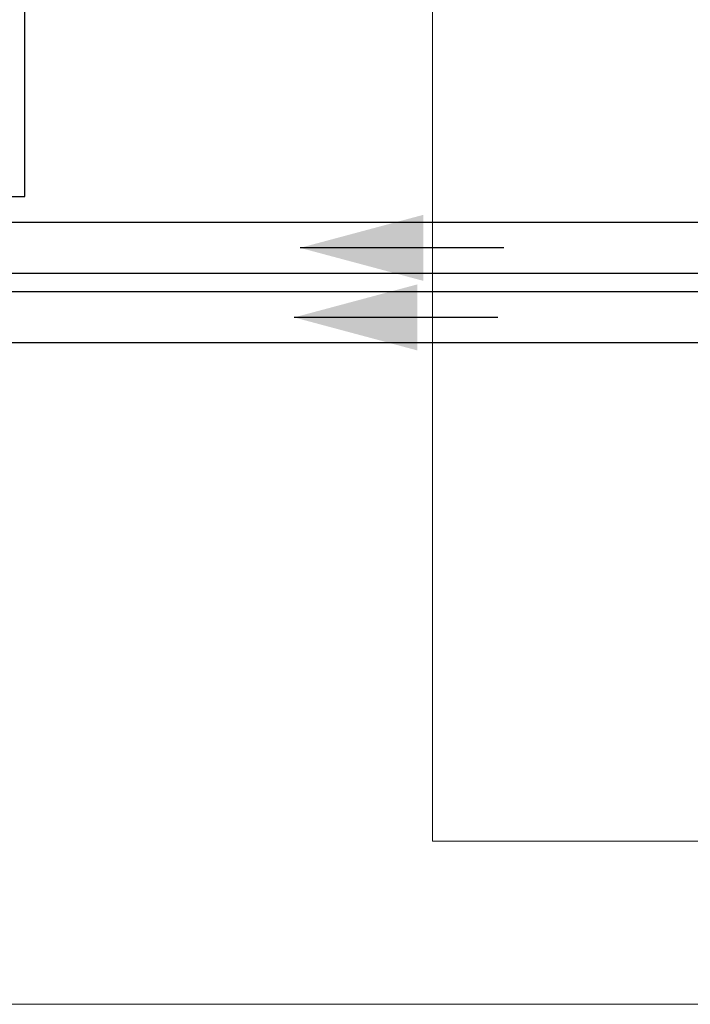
# Model space of a CAD drawing. Header units: millimetres. Extents: x 252 to 294, y 11.7 to 33.4.
# Tile 2 of 32: x 261.5 to 262.9, y 13.4 to 15.3. Entities that reach past the tile are written whole.
import ezdxf

# ---------------------------------------------------------------- set-up
doc = ezdxf.new("R2010")
doc.units = ezdxf.units.MM
doc.header["$LTSCALE"] = 10
for name, color, linetype in [('A-DETL', 251, 'Continuous'), ('A-FLOR', 252, 'Continuous'), ('Simbolos', 251, 'Continuous'), ('TQ-Condutos', 251, 'Continuous'), ('TQ-Sentido conduto', 251, 'Continuous')]:
    doc.layers.add(name, color=color, linetype=linetype)
doc.layers.add('IFC-IfcSlab-Contorno', color=250, linetype='Continuous', lineweight=5)

msp = doc.modelspace()

# ---------------------------------------------------------------- hatches: boundary and pattern name
at = {"layer": 'TQ-Sentido conduto', "linetype": 'Continuous'}
for points in [[(262.091, 14.8971), (262.3325, 14.8324), (262.3325, 14.9618)], [(262.0792, 14.7607), (262.3207, 14.696), (262.3207, 14.8254)]]:
    msp.add_hatch(color=92, dxfattribs=at).paths.add_polyline_path(points)

# ---------------------------------------------------------------- linework, layer by layer
at = {"layer": 'A-DETL', "linetype": 'Continuous', "lineweight": 5}
msp.add_line((263.3508, 13.4136), (252.0308, 13.4136), dxfattribs=at)
at = {"layer": 'A-FLOR', "lineweight": 5}
for p, q in [((262.3508, 20.2536), (262.3508, 13.7336)), ((262.3508, 13.7336), (263.3508, 13.7336))]:
    msp.add_line(p, q, dxfattribs=at)
at = {"layer": 'IFC-IfcSlab-Contorno', "lineweight": 5}
for p, q in [((262.3507, 18.8336), (262.3507, 13.7336)), ((262.3507, 13.7336), (262.7651, 13.7336)), ((262.7651, 13.7336), (262.9038, 13.7336))]:
    msp.add_line(p, q, dxfattribs=at)
at = {"layer": 'Simbolos'}
msp.add_lwpolyline([(261.5507, 15.8136), (260.7347, 15.8136), (260.7347, 14.9976), (261.5507, 14.9976), (261.5507, 15.8136), (261.5507, 15.8136)], dxfattribs=at)
at = {"layer": 'TQ-Condutos'}
for p, q in [((264.082, 14.9471), (260.3347, 14.9471)), ((264.082, 14.8471), (260.3347, 14.8471)), ((264.0584, 14.8107), (260.3347, 14.8107)), ((264.0584, 14.7107), (260.3347, 14.7107))]:
    msp.add_line(p, q, dxfattribs=at)
at = {"layer": 'TQ-Sentido conduto'}
for points in [[(262.4909, 14.8971), (262.091, 14.8971)], [(262.4791, 14.7607), (262.0792, 14.7607)]]:
    msp.add_lwpolyline(points, dxfattribs=at)

doc.saveas('drawing.dxf')
